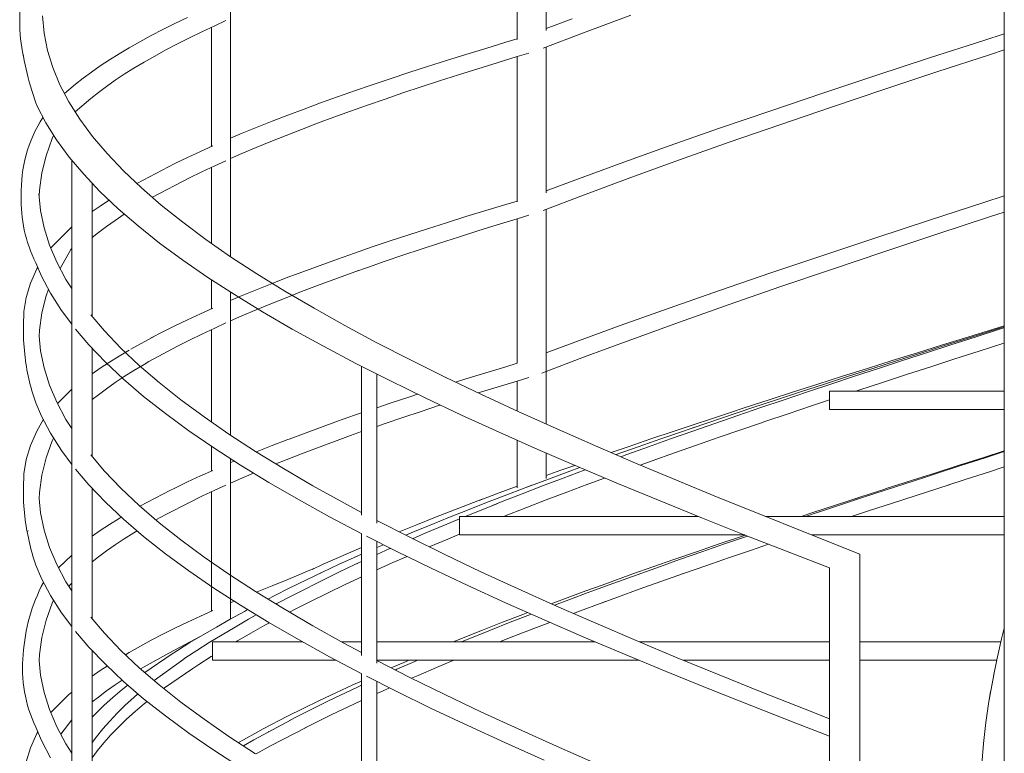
# Model space of a CAD drawing. Header units: millimetres. Extents: x 67877 to 166263, y -957 to 33454.
# Tile 35 of 98: x 80427 to 81763, y 9755 to 10750. Entities that reach past the tile are written whole.
import ezdxf

# ---------------------------------------------------------------- set-up
doc = ezdxf.new("R2010")
doc.units = ezdxf.units.MM
doc.layers.add('0_Nr_pióra__103', color=7, linetype='Continuous', lineweight=5)

msp = doc.modelspace()

# ---------------------------------------------------------------- linework, layer by layer
at = {"layer": '0_Nr_pióra__103', "linetype": 'Continuous'}
for p, q in [((81762.816, 9999.127), (81762.816, 11291.744)), ((80713.557, 10442.985), (80713.557, 10978.921)), ((81141.464, 10734.914), (81141.464, 10902.588)), ((81102.179, 10722.848), (81102.179, 10889.778)), ((80427.434, 10736.314), (80427.513, 10764.982)), ((80460.539, 10731.487), (80458.485, 10754.805)), ((80637.836, 10744.623), (80654.893, 10752.85)), ((81141.464, 10737.652), (81176.778, 10751.023)), ((81192.285, 10731.984), (81256.492, 10755.823)), ((80621.411, 10736.397), (80637.836, 10744.623)), ((80674.472, 10733.436), (80692.012, 10741.662)), ((80687.474, 10577.774), (80687.474, 10739.534)), ((80692.012, 10741.662), (80707.204, 10748.549)), ((80427.946, 10729.753), (80427.434, 10736.314)), ((80465.157, 10708.169), (80460.539, 10731.487)), ((80590.49, 10719.945), (80605.626, 10728.171)), ((80605.626, 10728.171), (80621.411, 10736.397)), ((80641.246, 10716.983), (80657.548, 10725.209)), ((80657.548, 10725.209), (80674.472, 10733.436)), ((81086.656, 10719.146), (81102.179, 10723.774)), ((81137.212, 10710.966), (81192.285, 10731.984)), ((81734.926, 10721.729), (81762.816, 10730.712)), ((80562.189, 10703.493), (80576.008, 10711.719)), ((80576.008, 10711.719), (80590.49, 10719.945)), ((80625.576, 10708.757), (80641.246, 10716.983)), ((81032.664, 10702.694), (81059.444, 10710.92)), ((81059.444, 10710.92), (81086.656, 10719.146)), ((81141.464, 10514.914), (81141.464, 10712.588)), ((81661.462, 10697.891), (81734.926, 10721.729)), ((80433.059, 10697.697), (80432.243, 10701.523)), ((80472.332, 10684.851), (80465.157, 10708.169)), ((80549.038, 10695.266), (80562.189, 10703.493)), ((80596.158, 10692.305), (80610.544, 10700.531)), ((80610.544, 10700.531), (80625.576, 10708.757)), ((81006.328, 10694.468), (81032.664, 10702.694)), ((81075.111, 10691.506), (81102.028, 10699.732)), ((81102.028, 10699.732), (81118.021, 10704.54)), ((81102.179, 10502.848), (81102.179, 10699.778)), ((81588.714, 10674.052), (81661.462, 10697.891)), ((81671.377, 10678.852), (81743.933, 10702.69)), ((81743.933, 10702.69), (81762.816, 10708.85)), ((80482.05, 10661.533), (80472.332, 10684.851)), ((80524.768, 10678.814), (80536.562, 10687.04)), ((80536.562, 10687.04), (80549.038, 10695.266)), ((80569.35, 10675.853), (80582.424, 10684.079)), ((80582.424, 10684.079), (80596.158, 10692.305)), ((80955.037, 10678.016), (80980.448, 10686.242)), ((80980.448, 10686.242), (81006.328, 10694.468)), ((81022.562, 10675.054), (81048.618, 10683.28)), ((81048.618, 10683.28), (81075.111, 10691.506)), ((80503.243, 10662.362), (80513.659, 10670.588)), ((80513.659, 10670.588), (80524.768, 10678.814)), ((80556.94, 10667.626), (80569.35, 10675.853)), ((80905.672, 10661.563), (80930.108, 10669.789)), ((80930.108, 10669.789), (80955.037, 10678.016)), ((80996.954, 10666.828), (81022.562, 10675.054)), ((81516.856, 10650.214), (81588.714, 10674.052)), ((81599.515, 10655.014), (81671.377, 10678.852)), ((80494.297, 10638.215), (80482.05, 10661.533)), ((80488.174, 10649.874), (80503.243, 10662.362)), ((80534.14, 10651.174), (80545.202, 10659.4)), ((80545.202, 10659.4), (80556.94, 10667.626)), ((80881.741, 10653.337), (80905.672, 10661.563)), ((80947.135, 10650.376), (80971.808, 10658.602)), ((80971.808, 10658.602), (80996.954, 10666.828)), ((80523.761, 10642.948), (80534.14, 10651.174)), ((80835.438, 10636.885), (80858.325, 10645.111)), ((80858.325, 10645.111), (80881.741, 10653.337)), ((80922.947, 10642.149), (80947.135, 10650.376)), ((81446.058, 10626.376), (81516.856, 10650.214)), ((81528.517, 10631.176), (81599.515, 10655.014)), ((80450.67, 10633.412), (80449.275, 10636.842)), ((80462.737, 10610.095), (80450.67, 10633.412)), ((80509.05, 10614.898), (80494.297, 10638.215)), ((80502.643, 10625.025), (80523.761, 10642.948)), ((80813.088, 10628.659), (80835.438, 10636.885)), ((80876.071, 10625.697), (80899.255, 10633.923)), ((80899.255, 10633.923), (80922.947, 10642.149)), ((81458.551, 10607.337), (81528.517, 10631.176)), ((80770.046, 10612.206), (80791.287, 10620.433)), ((80791.287, 10620.433), (80813.088, 10628.659)), ((80831.271, 10609.245), (80853.407, 10617.471)), ((80853.407, 10617.471), (80876.071, 10625.697)), ((81376.488, 10602.538), (81446.058, 10626.376)), ((80477.366, 10586.777), (80462.737, 10610.095)), ((80526.285, 10591.58), (80509.05, 10614.898)), ((80729.282, 10595.754), (80749.374, 10603.98)), ((80749.374, 10603.98), (80770.046, 10612.206)), ((80809.677, 10601.019), (80831.271, 10609.245)), ((81389.783, 10583.499), (81458.551, 10607.337)), ((80471.506, 10588.702), (80473.491, 10592.953)), ((80545.972, 10568.262), (80526.285, 10591.58)), ((80713.557, 10589.122), (80729.282, 10595.754)), ((80768.149, 10584.566), (80788.632, 10592.792)), ((80788.632, 10592.792), (80809.677, 10601.019)), ((81308.31, 10578.7), (81376.488, 10602.538)), ((80463.141, 10565.385), (80471.506, 10588.702)), ((80494.529, 10563.459), (80477.366, 10586.777)), ((80672.575, 10571.076), (80689.258, 10578.576)), ((80728.902, 10568.114), (80748.235, 10576.34)), ((80748.235, 10576.34), (80768.149, 10584.566)), ((81241.688, 10554.861), (81308.31, 10578.7)), ((81322.377, 10559.661), (81389.783, 10583.499)), ((80457.336, 10542.067), (80463.141, 10565.385)), ((80514.2, 10540.141), (80494.529, 10563.459)), ((80568.078, 10544.944), (80545.972, 10568.262)), ((80654.893, 10562.85), (80672.575, 10571.076)), ((80713.557, 10561.38), (80728.902, 10568.114)), ((80498.048, 9527.186), (80498.048, 10559.288)), ((80586.414, 10527.483), (80637.836, 10554.623)), ((80637.836, 10554.623), (80654.893, 10562.85)), ((80674.472, 10543.436), (80692.012, 10551.662)), ((80687.474, 10458.782), (80687.474, 10549.534)), ((80692.012, 10551.662), (80707.204, 10558.549)), ((81176.778, 10531.023), (81241.688, 10554.861)), ((81256.492, 10535.823), (81322.377, 10559.661)), ((80454.101, 10518.749), (80457.336, 10542.067)), ((80536.343, 10516.823), (80514.2, 10540.141)), ((80592.564, 10521.626), (80568.078, 10544.944)), ((80657.548, 10535.209), (80674.472, 10543.436)), ((80525.865, 10347.062), (80525.865, 10527.857)), ((80607.681, 10508.893), (80657.548, 10535.209)), ((81141.464, 10517.652), (81176.778, 10531.023)), ((81192.285, 10511.984), (81256.492, 10535.823)), ((80455.732, 10490.86), (80453.527, 10514.178)), ((80453.869, 10510.563), (80454.101, 10518.749)), ((80560.92, 10493.505), (80536.343, 10516.823)), ((80619.389, 10498.308), (80592.564, 10521.626)), ((81137.212, 10490.966), (81192.285, 10511.984)), ((81734.926, 10501.729), (81762.816, 10510.712)), ((80525.865, 10489.58), (80536.562, 10497.04)), ((80536.562, 10497.04), (80549.038, 10505.266)), ((80607.398, 10508.732), (80607.681, 10508.893)), ((80648.507, 10474.991), (80619.389, 10498.308)), ((81059.444, 10490.92), (81086.656, 10499.146)), ((81086.656, 10499.146), (81102.179, 10503.774)), ((81661.462, 10477.891), (81734.926, 10501.729)), ((80460.509, 10467.543), (80455.732, 10490.86)), ((80556.94, 10477.626), (80569.35, 10485.853)), ((80587.891, 10470.188), (80560.92, 10493.505)), ((80569.35, 10485.853), (80569.594, 10486.006)), ((81032.664, 10482.694), (81059.444, 10490.92)), ((81102.028, 10479.732), (81118.021, 10484.54)), ((81141.464, 10251.017), (81141.464, 10492.588)), ((81743.933, 10482.69), (81762.816, 10488.85)), ((80534.14, 10461.174), (80545.202, 10469.4)), ((80545.202, 10469.4), (80556.94, 10477.626)), ((80617.209, 10446.87), (80587.891, 10470.188)), ((80679.868, 10451.673), (80648.507, 10474.991)), ((80980.448, 10466.242), (81006.328, 10474.468)), ((81006.328, 10474.468), (81032.664, 10482.694)), ((81048.618, 10463.28), (81075.111, 10471.506)), ((81075.111, 10471.506), (81102.028, 10479.732)), ((81102.179, 10283.774), (81102.179, 10479.778)), ((81588.714, 10454.052), (81661.462, 10477.891)), ((81671.377, 10458.852), (81743.933, 10482.69)), ((80467.851, 10444.225), (80460.509, 10467.543)), ((80469.567, 10440.18), (80493.523, 10464.136)), ((80493.523, 10464.136), (80498.048, 10468.66)), ((80525.865, 10454.616), (80534.14, 10461.174)), ((80687.474, 10446.386), (80687.474, 10461.543)), ((80930.108, 10449.789), (80955.037, 10458.016)), ((80955.037, 10458.016), (80980.448, 10466.242)), ((81022.562, 10455.054), (81048.618, 10463.28)), ((81599.515, 10435.014), (81671.377, 10458.852)), ((80477.744, 10420.907), (80467.851, 10444.225)), ((80648.823, 10423.552), (80617.209, 10446.87)), ((80713.419, 10428.355), (80679.868, 10451.673)), ((80713.557, 10428.265), (80713.557, 10447.492)), ((80905.672, 10441.563), (80930.108, 10449.789)), ((80971.808, 10438.602), (80996.954, 10446.828)), ((80996.954, 10446.828), (81022.562, 10455.054)), ((81516.856, 10430.214), (81588.714, 10454.052)), ((80482.21, 10412.529), (80496.716, 10438.151)), ((80496.716, 10438.151), (80498.048, 10439.47)), ((80858.325, 10425.111), (80881.741, 10433.337)), ((80881.741, 10433.337), (80905.672, 10441.563)), ((80922.947, 10422.149), (80947.135, 10430.376)), ((80947.135, 10430.376), (80971.808, 10438.602)), ((81446.058, 10406.376), (81516.856, 10430.214)), ((81528.517, 10411.176), (81599.515, 10435.014)), ((80456.824, 10402.16), (80449.275, 10420.235)), ((80490.173, 10397.589), (80477.744, 10420.907)), ((80682.68, 10400.234), (80648.823, 10423.552)), ((80749.103, 10405.037), (80713.419, 10428.355)), ((80801.373, 10404.238), (80858.325, 10425.111)), ((80899.255, 10413.923), (80922.947, 10422.149)), ((80442.2, 10392.463), (80450.609, 10411.772)), ((80450.609, 10411.772), (80451.879, 10414.001)), ((80786.858, 10381.719), (80749.103, 10405.037)), ((80791.287, 10400.433), (80801.373, 10404.238)), ((80886.815, 10409.509), (80831.271, 10389.245)), ((80883.443, 10408.313), (80899.255, 10413.923)), ((81376.488, 10382.538), (81446.058, 10406.376)), ((81458.551, 10387.337), (81528.517, 10411.176)), ((80436.379, 10373.155), (80442.2, 10392.463)), ((80469.133, 10378.842), (80456.824, 10402.16)), ((80498.048, 10385.3), (80490.173, 10397.589)), ((80718.722, 10376.916), (80682.68, 10400.234)), ((80687.474, 10357.774), (80687.474, 10397.133)), ((80749.374, 10383.98), (80770.046, 10392.206)), ((80770.046, 10392.206), (80791.287, 10400.433)), ((80463.141, 10375.385), (80466.304, 10384.201)), ((80483.992, 10355.524), (80469.133, 10378.842)), ((80713.506, 10378.998), (80714.715, 10379.509)), ((80713.557, 10250.427), (80713.557, 10380.258)), ((80756.888, 10353.598), (80718.722, 10376.916)), ((80729.282, 10375.754), (80749.374, 10383.98)), ((80826.62, 10358.401), (80786.858, 10381.719)), ((80788.632, 10372.792), (80809.677, 10381.019)), ((80809.677, 10381.019), (80831.271, 10389.245)), ((81308.31, 10358.7), (81376.488, 10382.538)), ((81389.783, 10363.499), (81458.551, 10387.337)), ((80433.158, 10353.846), (80436.379, 10373.155)), ((80457.336, 10352.067), (80463.141, 10375.385)), ((80713.557, 10369.122), (80729.282, 10375.754)), ((80748.235, 10356.34), (80768.149, 10364.566)), ((80768.149, 10364.566), (80788.632, 10372.792)), ((81322.377, 10339.661), (81389.783, 10363.499)), ((80432.54, 10334.537), (80433.158, 10353.846)), ((80454.101, 10328.749), (80457.336, 10352.067)), ((80498.048, 10336.669), (80483.992, 10355.524)), ((80542.434, 10327.636), (80523.77, 10349.518)), ((80654.893, 10342.85), (80672.575, 10351.076)), ((80672.575, 10351.076), (80689.258, 10358.576)), ((80728.902, 10348.114), (80748.235, 10356.34)), ((80797.112, 10330.281), (80756.888, 10353.598)), ((80868.321, 10335.084), (80826.62, 10358.401)), ((81241.688, 10334.861), (81308.31, 10358.7)), ((80637.836, 10334.623), (80654.893, 10342.85)), ((80692.012, 10331.662), (80707.204, 10338.549)), ((80713.557, 10341.38), (80728.902, 10348.114)), ((81256.492, 10315.823), (81322.377, 10339.661)), ((80432.487, 10315.426), (80432.54, 10334.537)), ((80453.869, 10320.563), (80454.101, 10328.749)), ((80521.253, 10308.888), (80503.042, 10330.25)), ((80564.748, 10304.318), (80542.434, 10327.636)), ((80605.626, 10318.171), (80621.411, 10326.397)), ((80621.411, 10326.397), (80637.836, 10334.623)), ((80657.548, 10315.209), (80674.472, 10323.436)), ((80674.472, 10323.436), (80692.012, 10331.662)), ((80687.474, 10265.213), (80687.474, 10329.534)), ((80839.325, 10306.963), (80797.112, 10330.281)), ((80911.89, 10311.766), (80868.321, 10335.084)), ((81176.778, 10311.023), (81241.688, 10334.861)), ((81713.48, 10319.31), (81747.941, 10329.935)), ((81718.281, 10319.31), (81752.066, 10329.935)), ((81723.082, 10319.31), (81756.192, 10329.935)), ((81747.941, 10329.935), (81762.816, 10334.507)), ((81752.066, 10329.935), (81762.816, 10333.305)), ((81756.192, 10329.935), (81762.816, 10332.054)), ((80434.231, 10296.117), (80432.487, 10315.426)), ((80455.732, 10300.86), (80453.869, 10320.563)), ((80611.167, 10321.059), (80578.248, 10302.991)), ((80604.868, 10317.759), (80605.626, 10318.171)), ((80641.246, 10306.983), (80657.548, 10315.209)), ((80957.252, 10288.448), (80911.89, 10311.766)), ((81141.464, 10298.054), (81176.778, 10311.023)), ((81192.285, 10291.984), (81256.492, 10315.823)), ((81679.148, 10308.685), (81713.48, 10319.31)), ((81684.622, 10308.685), (81718.281, 10319.31)), ((81690.096, 10308.685), (81723.082, 10319.31)), ((81728.885, 10300.403), (81762.014, 10311.028)), ((81762.014, 10311.028), (81762.816, 10311.284)), ((80460.509, 10277.543), (80455.732, 10300.86)), ((80543.591, 10285.57), (80521.253, 10308.888)), ((80525.865, 10157.062), (80525.865, 10304.074)), ((80562.189, 10293.493), (80576.008, 10301.719)), ((80589.448, 10281), (80564.748, 10304.318)), ((80602.703, 10286.047), (80641.246, 10306.983)), ((80883.455, 10283.645), (80839.325, 10306.963)), ((81610.94, 10287.435), (81644.962, 10298.06)), ((81617.752, 10287.435), (81651.106, 10298.06)), ((81624.563, 10287.435), (81657.25, 10298.06)), ((81644.962, 10298.06), (81679.148, 10308.685)), ((81651.106, 10298.06), (81684.622, 10308.685)), ((81657.25, 10298.06), (81690.096, 10308.685)), ((81695.876, 10289.778), (81728.885, 10300.403)), ((80536.562, 10277.04), (80549.038, 10285.266)), ((80568.352, 10262.253), (80543.591, 10285.57)), ((80549.038, 10285.266), (80562.189, 10293.493)), ((80596.158, 10282.305), (80602.703, 10286.047)), ((80713.557, 10186.204), (80713.557, 10282.879)), ((80929.428, 10260.327), (80883.455, 10283.645)), ((81004.331, 10265.13), (80957.252, 10288.448)), ((81086.656, 10279.146), (81102.179, 10283.774)), ((81135.547, 10270.33), (81192.285, 10291.984)), ((81577.1, 10276.81), (81610.94, 10287.435)), ((81584.575, 10276.81), (81617.752, 10287.435)), ((81592.05, 10276.81), (81624.563, 10287.435)), ((81663.004, 10279.153), (81695.876, 10289.778)), ((80467.851, 10254.225), (80460.509, 10277.543)), ((80525.865, 10269.58), (80536.562, 10277.04)), ((80569.35, 10265.853), (80582.424, 10274.079)), ((80582.424, 10274.079), (80596.158, 10282.305)), ((80616.492, 10257.682), (80589.448, 10281)), ((80687.474, 10204.11), (80687.474, 10281.693)), ((80891.165, 10077.735), (80891.165, 10279.734)), ((80911.651, 10067.207), (80911.651, 10269.344)), ((81032.664, 10262.694), (81059.444, 10270.92)), ((81059.444, 10270.92), (81086.656, 10279.146)), ((81543.459, 10266.185), (81577.1, 10276.81)), ((81551.594, 10266.185), (81584.575, 10276.81)), ((81559.728, 10266.185), (81592.05, 10276.81)), ((81630.288, 10268.528), (81663.004, 10279.153)), ((80545.202, 10249.4), (80556.94, 10257.626)), ((80556.94, 10257.626), (80569.35, 10265.853)), ((80595.493, 10238.935), (80568.352, 10262.253)), ((80645.834, 10234.364), (80616.492, 10257.682)), ((80977.164, 10237.009), (80929.428, 10260.327)), ((81053.045, 10241.812), (81004.331, 10265.13)), ((81006.093, 10264.286), (81006.278, 10264.345)), ((81018.598, 10258.301), (81032.664, 10262.694)), ((81075.111, 10251.506), (81102.028, 10259.732)), ((81102.028, 10259.732), (81118.021, 10264.54)), ((81102.179, 10219.019), (81102.179, 10259.778)), ((81141.464, 10201.297), (81141.464, 10266.871)), ((81510.035, 10255.56), (81543.459, 10266.185)), ((81518.825, 10255.56), (81551.594, 10266.185)), ((81527.615, 10255.56), (81559.728, 10266.185)), ((81565.386, 10247.278), (81597.743, 10257.903)), ((81597.743, 10257.903), (81630.288, 10268.528)), ((80477.744, 10230.907), (80467.851, 10254.225)), ((80478.631, 10229.244), (80498.048, 10248.66)), ((80491.6, 10242.382), (80493.523, 10244.136)), ((80534.14, 10241.174), (80545.202, 10249.4)), ((81049.443, 10243.536), (81075.111, 10251.506)), ((81443.906, 10234.31), (81476.845, 10244.935)), ((81453.993, 10234.31), (81486.286, 10244.935)), ((81464.079, 10234.31), (81495.726, 10244.935)), ((81476.845, 10244.935), (81510.035, 10255.56)), ((81486.286, 10244.935), (81518.825, 10255.56)), ((81495.726, 10244.935), (81527.615, 10255.56)), ((81525.521, 10221.011), (81525.521, 10246.011)), ((81530.453, 10246.011), (81525.521, 10246.011)), ((81530.453, 10246.011), (81762.816, 10246.011)), ((81530.453, 10246.011), (81762.816, 10246.011)), ((81561.553, 10246.011), (81565.386, 10247.278)), ((80456.824, 10212.16), (80449.275, 10230.235)), ((80490.173, 10207.589), (80477.744, 10230.907)), ((80525.865, 10234.616), (80534.14, 10241.174)), ((80624.969, 10215.617), (80595.493, 10238.935)), ((80677.424, 10211.046), (80645.834, 10234.364)), ((80911.651, 10223.576), (80930.108, 10229.789)), ((80911.651, 10223.511), (80930.108, 10229.789)), ((80930.108, 10229.789), (80955.037, 10238.016)), ((80955.037, 10238.016), (80967.106, 10241.922)), ((81026.582, 10213.691), (80977.164, 10237.009)), ((81103.311, 10218.494), (81053.045, 10241.812)), ((81411.235, 10223.685), (81443.906, 10234.31)), ((81421.963, 10223.685), (81453.993, 10234.31)), ((81432.69, 10223.685), (81464.079, 10234.31)), ((81501.306, 10226.028), (81525.521, 10234.086)), ((80881.741, 10213.337), (80891.165, 10216.543)), ((80947.135, 10210.376), (80971.808, 10218.602)), ((80971.808, 10218.602), (80996.954, 10226.828)), ((80996.954, 10226.828), (80998.018, 10227.169)), ((81155.044, 10195.176), (81103.311, 10218.494)), ((81315.002, 10191.81), (81391.521, 10217.217)), ((81339.428, 10195.84), (81421.963, 10223.685)), ((81389.958, 10216.705), (81411.235, 10223.685)), ((81401.575, 10213.06), (81432.69, 10223.685)), ((81469.615, 10215.403), (81501.306, 10226.028)), ((81525.521, 10221.011), (81762.816, 10221.011)), ((81525.521, 10221.011), (81762.816, 10221.011)), ((80450.609, 10191.772), (80459.807, 10207.92)), ((80469.133, 10188.842), (80456.824, 10212.16)), ((80498.048, 10195.3), (80490.173, 10207.589)), ((80656.727, 10192.299), (80624.969, 10215.617)), ((80711.208, 10187.729), (80677.424, 10211.046)), ((80835.438, 10196.885), (80858.325, 10205.111)), ((80858.325, 10205.111), (80881.741, 10213.337)), ((80922.947, 10202.149), (80947.135, 10210.376)), ((81077.598, 10190.373), (81026.582, 10213.691)), ((81340.232, 10191.81), (81401.197, 10212.93)), ((81376.139, 10183.528), (81431.929, 10202.647)), ((81401.197, 10212.93), (81401.575, 10213.06)), ((81431.929, 10202.647), (81438.18, 10204.778)), ((81438.18, 10204.778), (81469.615, 10215.403)), ((80442.2, 10172.463), (80450.609, 10191.772)), ((80690.715, 10168.981), (80656.727, 10192.299)), ((80792.767, 10180.991), (80835.438, 10196.885)), ((80876.017, 10185.854), (80891.165, 10191.114)), ((80911.651, 10198.227), (80922.947, 10202.149)), ((81130.124, 10167.056), (81077.598, 10190.373)), ((81208.155, 10171.859), (81155.044, 10195.176)), ((81283.572, 10181.185), (81315.002, 10191.81)), ((81296.804, 10181.185), (81327.617, 10191.81)), ((81310.035, 10181.185), (81340.232, 10191.81)), ((81327.617, 10191.81), (81343.079, 10197.086)), ((80463.141, 10155.385), (80471.506, 10178.702)), ((80483.992, 10165.524), (80469.133, 10188.842)), ((80471.506, 10178.702), (80473.235, 10182.404)), ((80747.128, 10164.411), (80711.208, 10187.729)), ((80770.046, 10172.206), (80791.287, 10180.433)), ((80791.287, 10180.433), (80792.767, 10180.991)), ((80823.996, 10166.473), (80876.017, 10185.854)), ((81102.179, 10114.728), (81102.179, 10179.461)), ((81252.494, 10170.56), (81283.572, 10181.185)), ((81266.335, 10170.56), (81296.804, 10181.185)), ((81280.176, 10170.56), (81310.035, 10181.185)), ((81345.565, 10172.903), (81376.139, 10183.528)), ((80436.379, 10153.155), (80442.2, 10172.463)), ((80498.048, 10146.669), (80483.992, 10165.524)), ((80687.474, 10137.774), (80687.474, 10171.205)), ((80726.874, 10145.663), (80690.715, 10168.981)), ((80785.123, 10141.093), (80747.128, 10164.411)), ((80748.448, 10163.601), (80749.374, 10163.98)), ((80749.374, 10163.98), (80770.046, 10172.206)), ((80809.677, 10161.019), (80823.996, 10166.473)), ((81184.07, 10143.738), (81130.124, 10167.056)), ((81262.553, 10148.541), (81208.155, 10171.859)), ((81229.634, 10162.651), (81252.494, 10170.56)), ((81236.227, 10159.935), (81266.335, 10170.56)), ((81250.671, 10159.935), (81280.176, 10170.56)), ((81285.392, 10151.653), (81315.311, 10162.278)), ((81315.311, 10162.278), (81345.565, 10172.903)), ((81733.777, 10155.709), (81762.816, 10164.905)), ((81736.86, 10155.709), (81762.816, 10164.022)), ((80433.158, 10133.846), (80436.379, 10153.155)), ((80457.336, 10132.067), (80463.141, 10155.385)), ((80462.173, 10151.497), (80462.748, 10153.351)), ((80542.434, 10137.636), (80523.77, 10159.518)), ((80713.557, 10015.32), (80713.557, 10154.252)), ((80713.557, 10149.122), (80718.366, 10151.15)), ((80774.988, 10147.313), (80788.632, 10152.792)), ((80788.632, 10152.792), (80809.677, 10161.019)), ((81141.464, 10127.526), (81141.464, 10162.154)), ((81236.087, 10159.885), (81236.227, 10159.935)), ((81242.728, 10157.039), (81250.671, 10159.935)), ((81269.094, 10145.797), (81285.392, 10151.653)), ((81700.344, 10145.084), (81733.777, 10155.709)), ((81703.805, 10145.084), (81736.86, 10155.709)), ((80521.253, 10118.888), (80503.042, 10140.25)), ((80564.748, 10114.318), (80542.434, 10137.636)), ((80672.575, 10131.076), (80689.258, 10138.576)), ((80765.143, 10122.346), (80726.874, 10145.663)), ((80825.128, 10117.775), (80785.123, 10141.093)), ((81141.464, 10131.462), (81161.529, 10138.685)), ((81148.221, 10128.06), (81177.155, 10138.685)), ((81161.529, 10138.685), (81180.323, 10145.358)), ((81164.425, 10128.06), (81192.78, 10138.685)), ((81177.155, 10138.685), (81187.32, 10142.367)), ((81239.345, 10120.42), (81184.07, 10143.738)), ((81192.78, 10138.685), (81194.522, 10139.329)), ((81318.145, 10125.223), (81262.553, 10148.541)), ((81667.047, 10134.459), (81700.344, 10145.084)), ((81670.883, 10134.459), (81703.805, 10145.084)), ((81709.559, 10126.177), (81742.64, 10136.802)), ((81742.64, 10136.802), (81762.816, 10143.259)), ((80432.54, 10114.537), (80433.158, 10133.846)), ((80454.101, 10108.749), (80457.336, 10132.067)), ((80637.836, 10114.623), (80654.893, 10122.85)), ((80654.893, 10122.85), (80672.575, 10131.076)), ((80713.557, 10121.38), (80728.902, 10128.114)), ((80728.902, 10128.114), (80744.667, 10134.822)), ((80805.456, 10099.028), (80765.143, 10122.346)), ((81116.753, 10116.317), (81148.221, 10128.06)), ((81136.484, 10117.435), (81164.425, 10128.06)), ((81194.327, 10118.481), (81220.782, 10128.251)), ((81374.838, 10101.905), (81318.145, 10125.223)), ((81573.09, 10102.584), (81654.371, 10129.105)), ((81654.13, 10130.318), (81601.397, 10113.36)), ((81652.39, 10129.76), (81667.047, 10134.459)), ((81654.371, 10129.105), (81670.883, 10134.459)), ((81686.105, 10118.614), (81709.559, 10126.177)), ((80432.487, 10095.426), (80432.54, 10114.537)), ((80543.591, 10095.57), (80521.253, 10118.888)), ((80525.865, 9937.062), (80525.865, 10114.074)), ((80589.448, 10091), (80564.748, 10114.318)), ((80590.49, 10089.945), (80632.067, 10111.734)), ((80629.935, 10110.666), (80637.836, 10114.623)), ((80674.472, 10103.436), (80692.012, 10111.662)), ((80687.474, 10075.213), (80687.474, 10109.534)), ((80692.012, 10111.662), (80707.204, 10118.549)), ((80867.074, 10094.457), (80825.128, 10117.775)), ((81074.295, 10106.81), (81102.179, 10117.156)), ((81091.632, 10106.81), (81119.708, 10117.435)), ((81108.97, 10106.81), (81136.484, 10117.435)), ((81119.708, 10117.435), (81122.234, 10118.377)), ((81141.357, 10098.528), (81169.373, 10109.153)), ((81169.373, 10109.153), (81197.799, 10119.778)), ((81295.854, 10097.102), (81239.345, 10120.42)), ((81568.139, 10102.584), (81600.927, 10113.209)), ((81611.167, 10094.302), (81687.968, 10119.215)), ((80453.869, 10100.563), (80454.101, 10108.749)), ((80455.732, 10080.86), (80453.869, 10100.563)), ((80568.352, 10072.253), (80543.591, 10095.57)), ((80657.548, 10095.209), (80674.472, 10103.436)), ((80847.744, 10075.71), (80805.456, 10099.028)), ((80991.199, 10074.935), (81054.63, 10099.395)), ((81026.838, 10081.574), (81064.007, 10096.185)), ((81050.768, 10097.939), (81074.295, 10106.81)), ((81064.007, 10096.185), (81091.632, 10106.81)), ((81068.873, 10090.986), (81081.898, 10096.185)), ((81081.898, 10096.185), (81108.97, 10106.81)), ((81113.767, 10087.903), (81141.357, 10098.528)), ((81353.501, 10073.784), (81295.854, 10097.102)), ((81432.532, 10078.587), (81374.838, 10101.905)), ((81503.191, 10081.334), (81566.18, 10102.013)), ((81510.968, 10082.096), (81573.09, 10102.584)), ((81558.851, 10099.555), (81568.139, 10102.584)), ((80434.231, 10076.117), (80432.487, 10095.426)), ((80616.492, 10067.682), (80589.448, 10091)), ((80625.576, 10078.757), (80657.548, 10095.209)), ((80655.649, 10094.251), (80657.548, 10095.209)), ((80891.165, 10081.637), (80867.074, 10094.457)), ((81031.804, 10076.011), (81075.853, 10093.772)), ((81083.587, 10076.011), (81113.767, 10087.903)), ((81508.873, 10081.334), (81517.487, 10084.194)), ((81555.438, 10076.011), (81578.711, 10083.677)), ((81578.711, 10083.677), (81611.167, 10094.302)), ((80460.509, 10057.543), (80455.732, 10080.86)), ((80549.038, 10065.266), (80562.189, 10073.493)), ((80562.189, 10073.493), (80565.158, 10075.26)), ((80595.493, 10048.935), (80568.352, 10072.253)), ((80612.161, 10071.416), (80625.576, 10078.757)), ((80687.474, 9947.774), (80687.474, 10078.848)), ((80891.511, 10052.616), (80847.744, 10075.71)), ((80956.503, 10047.821), (80911.651, 10070.751)), ((80964.487, 10064.31), (80991.199, 10074.935)), ((80983.98, 10064.31), (81010.167, 10074.935)), ((81003.473, 10064.31), (81023.971, 10072.797)), ((81010.167, 10074.935), (81026.838, 10081.574)), ((81023.971, 10051.011), (81023.971, 10076.011)), ((81108.198, 10076.011), (81023.971, 10076.011)), ((81108.198, 10076.011), (81197.01, 10076.011)), ((81108.198, 10076.011), (81197.01, 10076.011)), ((81187.921, 10076.011), (81347.995, 10076.011)), ((81217.361, 10076.011), (81347.995, 10076.011)), ((81412.187, 10050.466), (81353.501, 10073.784)), ((81491.131, 10055.269), (81432.532, 10078.587)), ((81439.006, 10076.011), (81517.487, 10076.011)), ((81439.006, 10076.011), (81572.432, 10076.011)), ((81487.098, 10076.011), (81503.191, 10081.334)), ((81492.961, 10076.011), (81508.873, 10081.334)), ((81555.438, 10076.011), (81762.816, 10076.011)), ((81558.851, 10076.011), (81717.779, 10076.011)), ((80438.749, 10056.333), (80438.578, 10056.809)), ((80467.851, 10034.225), (80460.509, 10057.543)), ((80525.865, 10049.58), (80536.562, 10057.04)), ((80536.562, 10057.04), (80549.038, 10065.266)), ((80582.424, 10054.079), (80586.597, 10056.578)), ((80645.834, 10044.364), (80616.492, 10067.682)), ((80942.051, 10055.21), (80964.487, 10064.31)), ((80958.3, 10053.685), (80983.98, 10064.31)), ((80978.307, 10053.685), (81003.473, 10064.31)), ((81762.816, 9854.964), (81762.816, 10061.558)), ((80556.94, 10037.626), (80569.35, 10045.853)), ((80569.35, 10045.853), (80582.424, 10054.079)), ((80624.969, 10025.617), (80595.493, 10048.935)), ((80677.424, 10021.046), (80645.834, 10044.364)), ((80891.165, 9887.735), (80891.165, 10052.798)), ((80937.953, 10029.074), (80897.64, 10049.501)), ((80911.651, 9877.207), (80911.651, 10042.402)), ((80951.034, 10050.617), (80958.3, 10053.685)), ((81003.832, 10024.504), (80956.503, 10047.821)), ((80960.327, 10045.937), (80978.307, 10053.685)), ((80982.687, 10034.778), (81007.942, 10045.403)), ((81007.942, 10045.403), (81023.971, 10052.017)), ((81023.971, 10051.011), (81107.966, 10051.011)), ((81047.281, 10051.011), (81107.966, 10051.011)), ((81094.926, 10051.011), (81226.701, 10051.011)), ((81175.919, 10051.011), (81197.01, 10051.011)), ((81217.361, 10051.011), (81410.816, 10051.011)), ((81217.361, 10051.011), (81410.816, 10051.011)), ((81376.279, 10038.834), (81407.593, 10049.459)), ((81383.386, 10038.834), (81414.348, 10049.459)), ((81407.593, 10049.459), (81411.455, 10050.757)), ((81471.812, 10027.149), (81412.187, 10050.466)), ((81414.348, 10049.459), (81414.57, 10049.534)), ((81567.079, 10025.067), (81491.131, 10055.269)), ((81501.839, 10051.011), (81517.487, 10051.011)), ((81501.839, 10051.011), (81517.487, 10051.011)), ((81508.738, 10051.011), (81762.816, 10051.011)), ((81558.851, 10051.011), (81762.816, 10051.011)), ((80477.744, 10010.907), (80467.851, 10034.225)), ((80534.14, 10021.174), (80545.202, 10029.4)), ((80545.202, 10029.4), (80556.94, 10037.626)), ((80713.557, 9937.736), (80713.557, 10030.639)), ((80862.945, 10021.81), (80891.165, 10033.88)), ((80911.651, 10033.79), (80920.831, 10037.75)), ((80911.651, 10024.297), (80929.516, 10032.435)), ((80929.516, 10032.435), (80930.481, 10032.86)), ((80985.72, 10005.756), (80937.953, 10029.074)), ((81345.269, 10028.209), (81376.279, 10038.834)), ((81352.723, 10028.209), (81383.386, 10038.834)), ((81388.719, 10019.927), (81419.737, 10030.552)), ((81419.737, 10030.552), (81442.955, 10038.434)), ((80498.048, 10023.43), (80480.075, 10006.534)), ((80525.865, 10014.616), (80534.14, 10021.174)), ((80656.727, 10002.299), (80624.969, 10025.617)), ((80711.208, 9997.729), (80677.424, 10021.046)), ((80838.951, 10011.185), (80862.945, 10021.81)), ((80860.908, 10011.185), (80884.431, 10021.81)), ((80881.054, 10020.32), (80891.165, 10024.782)), ((80884.431, 10021.81), (80885.623, 10022.336)), ((80933.714, 10013.528), (80952.722, 10021.865)), ((81052.797, 10001.186), (81003.832, 10024.504)), ((81257.87, 9997.627), (81314.578, 10017.584)), ((81296.354, 10008.373), (81322.375, 10017.584)), ((81314.578, 10017.584), (81345.269, 10028.209)), ((81322.375, 10017.584), (81352.723, 10028.209)), ((81357.998, 10009.302), (81388.719, 10019.927)), ((81525.781, 10006.294), (81471.812, 10027.149)), ((81567.079, 8786.011), (81567.079, 10025.067)), ((80456.824, 9992.16), (80449.275, 10010.235)), ((80490.173, 9987.589), (80477.744, 10010.907)), ((80690.715, 9978.981), (80656.727, 10002.299)), ((80791.287, 9990.433), (80826.225, 10005.41)), ((80823.878, 10004.345), (80838.951, 10011.185)), ((80837.956, 10000.56), (80860.908, 10011.185)), ((80860.374, 10000.56), (80882.866, 10011.185)), ((80882.866, 10011.185), (80891.165, 10014.966)), ((80882.866, 10011.185), (80885.623, 10012.456)), ((80911.651, 10003.634), (80933.714, 10013.528)), ((81035.155, 9982.439), (80985.72, 10005.756)), ((81233.383, 9985.709), (81296.354, 10008.373)), ((81327.591, 9998.677), (81357.998, 10009.302)), ((81525.781, 8789.137), (81525.781, 10006.294)), ((80469.133, 9968.842), (80456.824, 9992.16)), ((80747.128, 9974.411), (80711.208, 9997.729)), ((80770.046, 9982.206), (80791.287, 9990.433)), ((80793.811, 9979.31), (80837.956, 10000.56)), ((80796.367, 9968.685), (80846.531, 9993.851)), ((80835.039, 9999.175), (80837.956, 10000.56)), ((80846.531, 9993.851), (80860.374, 10000.56)), ((80868.696, 9983.73), (80885.623, 9991.691)), ((80885.623, 9991.691), (80891.165, 9994.238)), ((81103.315, 9977.868), (81052.797, 10001.186)), ((81224.58, 9985.709), (81254.218, 9996.334)), ((81254.218, 9996.334), (81257.87, 9997.627)), ((81267.776, 9977.427), (81327.591, 9998.677)), ((81326.095, 9998.148), (81327.591, 9998.677)), ((80498.048, 9975.3), (80490.173, 9987.589)), ((80498.048, 9985.558), (80494.11, 9981.444)), ((80726.874, 9955.663), (80690.715, 9978.981)), ((80749.374, 9973.98), (80770.046, 9982.206)), ((80772.641, 9968.685), (80793.811, 9979.31)), ((80817.113, 9979.31), (80817.45, 9979.478)), ((80820.816, 9960.403), (80869.89, 9984.291)), ((81086.173, 9959.121), (81035.155, 9982.439)), ((81155.3, 9954.55), (81103.315, 9977.868)), ((81195.325, 9975.084), (81217.361, 9983.087)), ((81197.01, 9972.312), (81233.383, 9985.709)), ((81217.361, 9983.087), (81224.58, 9985.709)), ((81238.401, 9966.802), (81267.776, 9977.427)), ((80483.992, 9945.524), (80469.133, 9968.842)), ((80471.506, 9958.702), (80473.235, 9962.404)), ((80785.123, 9951.093), (80747.128, 9974.411)), ((80748.448, 9973.601), (80749.374, 9973.98)), ((80763.856, 9964.144), (80772.641, 9968.685)), ((80776.225, 9958.06), (80796.367, 9968.685)), ((81148.32, 9957.681), (81166.466, 9964.459)), ((81152.732, 9955.702), (81175.916, 9964.459)), ((81166.466, 9964.459), (81195.325, 9975.084)), ((81175.916, 9964.459), (81197.01, 9972.312)), ((81217.361, 9959.093), (81238.401, 9966.802)), ((80463.141, 9935.385), (80471.506, 9958.702)), ((80713.557, 9959.122), (80718.366, 9961.15)), ((80765.143, 9932.346), (80726.874, 9955.663)), ((80732.16, 9947.435), (80736.543, 9949.772)), ((80774.924, 9957.352), (80776.225, 9958.06)), ((80825.128, 9927.775), (80785.123, 9951.093)), ((80793.341, 9946.303), (80799.965, 9949.778)), ((80799.965, 9949.778), (80820.816, 9960.403)), ((81138.686, 9935.803), (81086.173, 9959.121)), ((81208.662, 9931.232), (81155.3, 9954.55)), ((81180.79, 9945.552), (81221.804, 9960.721)), ((80457.336, 9912.067), (80463.141, 9935.385)), ((80498.048, 9926.669), (80483.992, 9945.524)), ((80542.434, 9917.636), (80523.77, 9939.518)), ((80654.893, 9932.85), (80672.575, 9941.076)), ((80672.575, 9941.076), (80689.258, 9948.576)), ((80694.228, 9926.185), (80712.871, 9936.81)), ((80712.871, 9936.81), (80732.16, 9947.435)), ((80719.527, 9926.185), (80737.795, 9936.81)), ((80737.795, 9936.81), (80748.209, 9942.664)), ((81082.422, 9932.584), (81110, 9943.209)), ((81092.807, 9932.584), (81120.079, 9943.209)), ((81110, 9943.209), (81116.477, 9945.665)), ((81120.079, 9943.209), (81121.114, 9943.606)), ((81192.606, 9912.485), (81138.686, 9935.803)), ((81178.16, 9944.561), (81180.79, 9945.552)), ((80621.411, 9916.397), (80637.836, 9924.623)), ((80637.836, 9924.623), (80654.893, 9932.85)), ((80676.266, 9915.574), (80694.228, 9926.185)), ((80701.928, 9915.574), (80719.527, 9926.185)), ((80741.067, 9917.903), (80760.08, 9928.528)), ((80760.08, 9928.528), (80766.106, 9931.789)), ((80805.456, 9909.028), (80765.143, 9932.346)), ((80867.074, 9904.457), (80825.128, 9927.775)), ((81015.296, 9906.011), (81055.3, 9921.959)), ((81026.425, 9906.011), (81065.986, 9921.959)), ((81055.3, 9921.959), (81082.422, 9932.584)), ((81065.986, 9921.959), (81092.807, 9932.584)), ((81097.445, 9913.677), (81124.798, 9924.302)), ((81124.798, 9924.302), (81146.284, 9932.517)), ((81263.311, 9907.914), (81208.662, 9931.232)), ((81759.18, 9910.017), (81762.816, 9924.395)), ((81759.18, 9910.017), (81762.816, 9924.395)), ((80454.101, 9888.749), (80457.336, 9912.067)), ((80521.253, 9898.888), (80503.042, 9920.25)), ((80564.748, 9894.318), (80542.434, 9917.636)), ((80605.626, 9908.171), (80621.411, 9916.397)), ((80629.616, 9890.878), (80673.29, 9913.804)), ((80658.413, 9904.962), (80676.266, 9915.574)), ((80684.431, 9904.962), (80701.928, 9915.574)), ((80722.687, 9907.278), (80741.067, 9917.903)), ((80847.744, 9885.71), (80805.456, 9909.028)), ((81078.035, 9906.011), (81097.445, 9913.677)), ((81247.839, 9889.167), (81192.606, 9912.485)), ((81752.589, 9881.738), (81759.18, 9910.017)), ((81752.589, 9881.738), (81759.18, 9910.017)), ((80543.591, 9875.57), (80521.253, 9898.888)), ((80576.008, 9891.719), (80605.626, 9908.171)), ((80604.868, 9907.759), (80605.626, 9908.171)), ((80641.259, 9894.337), (80658.413, 9904.962)), ((80667.621, 9894.337), (80684.431, 9904.962)), ((80689.044, 9906.011), (80810.926, 9906.011)), ((80689.044, 9881.011), (80689.044, 9906.011)), ((80703.444, 9906.011), (80810.926, 9906.011)), ((80720.572, 9906.011), (80722.687, 9907.278)), ((80864.279, 9906.011), (80891.165, 9906.011)), ((80864.279, 9906.011), (80885.978, 9906.011)), ((80891.165, 9891.637), (80867.074, 9904.457)), ((80911.651, 9906.011), (80990.045, 9906.011)), ((80911.651, 9906.011), (80990.045, 9906.011)), ((80982.861, 9906.011), (81207.94, 9906.011)), ((81055.788, 9906.011), (81197.01, 9906.011)), ((81319.152, 9884.597), (81263.311, 9907.914)), ((81267.868, 9906.011), (81525.781, 9906.011)), ((81267.868, 9906.011), (81517.487, 9906.011)), ((81567.079, 9906.011), (81758.246, 9906.011)), ((81605.413, 9906.011), (81758.246, 9906.011)), ((80453.869, 9880.563), (80454.101, 9888.749)), ((80525.865, 9717.062), (80525.865, 9894.074)), ((80589.448, 9871), (80564.748, 9894.318)), ((80570.791, 9888.613), (80576.008, 9891.719)), ((80596.158, 9872.305), (80629.616, 9890.878)), ((80597.077, 9864.422), (80632.723, 9888.815)), ((80609.818, 9853.437), (80648.881, 9881.883)), ((80632.723, 9888.815), (80641.259, 9894.337)), ((80646.235, 9880.055), (80651.526, 9883.712)), ((80651.526, 9883.712), (80667.621, 9894.337)), ((80670.346, 9875.377), (80687.273, 9886.002)), ((80687.273, 9886.002), (80689.044, 9887.069)), ((80891.511, 9862.616), (80847.744, 9885.71)), ((81304.292, 9865.849), (81247.839, 9889.167)), ((81376.092, 9861.279), (81319.152, 9884.597)), ((80455.732, 9860.86), (80453.869, 9880.563)), ((80536.562, 9867.04), (80546.024, 9873.279)), ((80568.352, 9852.253), (80543.591, 9875.57)), ((80616.492, 9847.682), (80589.448, 9871)), ((80591.305, 9869.398), (80596.158, 9872.305)), ((80623.883, 9843.502), (80662.336, 9870.128)), ((80662.336, 9870.128), (80670.346, 9875.377)), ((80689.044, 9881.011), (80856.648, 9881.011)), ((80689.044, 9881.011), (80856.648, 9881.011)), ((80911.651, 9881.011), (81054.55, 9881.011)), ((80911.651, 9881.011), (81125.76, 9881.011)), ((80956.503, 9857.821), (80911.651, 9880.751)), ((80931.323, 9870.694), (80951.646, 9879.459)), ((80936.895, 9867.845), (80939.113, 9868.834)), ((80939.113, 9868.834), (80963.479, 9879.459)), ((80951.646, 9879.459), (80955.323, 9881.011)), ((80963.479, 9879.459), (80967.114, 9881.011)), ((80967.676, 9860.552), (80992.652, 9871.177)), ((80992.652, 9871.177), (81016.235, 9881.011)), ((81121.597, 9881.011), (81197.01, 9881.011)), ((81121.597, 9881.011), (81197.01, 9881.011)), ((81194.163, 9881.011), (81267.584, 9881.011)), ((81217.361, 9881.011), (81267.584, 9881.011)), ((81327.907, 9881.011), (81517.487, 9881.011)), ((81327.907, 9881.011), (81517.487, 9881.011)), ((81501.216, 9881.011), (81525.781, 9881.011)), ((81567.079, 9881.011), (81752.441, 9881.011)), ((81567.079, 9881.011), (81752.441, 9881.011)), ((81748.094, 9859.738), (81752.589, 9881.738)), ((81748.094, 9859.738), (81752.589, 9881.738)), ((80460.509, 9837.543), (80455.732, 9860.86)), ((80525.865, 9859.58), (80536.562, 9867.04)), ((80621.517, 9862.462), (80622.391, 9863.096)), ((80891.165, 9667.735), (80891.165, 9862.798)), ((80937.953, 9839.074), (80897.64, 9859.501)), ((81003.832, 9834.504), (80956.503, 9857.821)), ((80958.793, 9856.693), (80967.676, 9860.552)), ((81361.868, 9842.531), (81304.292, 9865.849)), ((81434.032, 9837.961), (81376.092, 9861.279)), ((81741.854, 9825.071), (81748.865, 9863.512)), ((81762.816, 9679.861), (81762.816, 9864.206)), ((80545.202, 9839.4), (80556.94, 9847.626)), ((80556.94, 9847.626), (80566.521, 9853.977)), ((80566.612, 9841.212), (80574.205, 9847.224)), ((80595.493, 9828.935), (80568.352, 9852.253)), ((80645.834, 9824.364), (80616.492, 9847.682)), ((80622.792, 9842.676), (80623.883, 9843.502)), ((80856.364, 9836.959), (80879.355, 9847.584)), ((80869.245, 9836.959), (80885.623, 9844.612)), ((80879.355, 9847.584), (80891.165, 9852.88)), ((80885.623, 9844.612), (80891.165, 9847.153)), ((80911.651, 9657.207), (80911.651, 9852.402)), ((80919.283, 9839.302), (80928.995, 9843.613)), ((81420.469, 9819.214), (81361.868, 9842.531)), ((80467.851, 9814.225), (80460.509, 9837.543)), ((80469.567, 9810.18), (80493.523, 9834.136)), ((80493.523, 9834.136), (80498.048, 9837.965)), ((80525.865, 9824.616), (80534.14, 9831.174)), ((80534.14, 9831.174), (80545.202, 9839.4)), ((80542.097, 9819.962), (80553.966, 9830.587)), ((80553.966, 9830.587), (80566.612, 9841.212)), ((80570.449, 9819.962), (80582.079, 9830.587)), ((80582.079, 9830.587), (80587.831, 9835.518)), ((80624.969, 9805.617), (80595.493, 9828.935)), ((80833.945, 9826.334), (80856.364, 9836.959)), ((80847.072, 9826.334), (80869.245, 9836.959)), ((80911.651, 9835.835), (80919.283, 9839.302)), ((80985.72, 9815.756), (80937.953, 9839.074)), ((81052.797, 9811.186), (81003.832, 9834.504)), ((81492.874, 9814.643), (81434.032, 9837.961)), ((81741.854, 9825.071), (81744.25, 9838.796)), ((80531.013, 9809.337), (80542.097, 9819.962)), ((80559.589, 9809.337), (80570.449, 9819.962)), ((80584.073, 9811.627), (80596.59, 9822.252)), ((80596.59, 9822.252), (80600.244, 9825.177)), ((80677.424, 9801.046), (80645.834, 9824.364)), ((80790.873, 9805.084), (80812.111, 9815.709)), ((80804.471, 9805.084), (80825.477, 9815.709)), ((80812.111, 9815.709), (80833.945, 9826.334)), ((80825.477, 9815.709), (80847.072, 9826.334)), ((80850.775, 9807.427), (80873.05, 9818.052)), ((80873.05, 9818.052), (80891.165, 9826.402)), ((81035.155, 9792.439), (80985.72, 9815.756)), ((81479.994, 9795.896), (81420.469, 9819.214)), ((81737.771, 9796.738), (81741.854, 9825.071)), ((81737.771, 9796.738), (81741.854, 9825.071)), ((80477.744, 9790.907), (80467.851, 9814.225)), ((80525.865, 9804.022), (80531.013, 9809.337)), ((80549.503, 9798.712), (80559.589, 9809.337)), ((80572.316, 9801.002), (80584.073, 9811.627)), ((80656.727, 9782.299), (80624.969, 9805.617)), ((80757.854, 9787.882), (80790.873, 9805.084)), ((80793.141, 9799.184), (80804.471, 9805.084)), ((80829.075, 9796.802), (80850.775, 9807.427)), ((81103.315, 9787.868), (81052.797, 9811.186)), ((81525.781, 9801.797), (81492.874, 9814.643)), ((80456.824, 9772.16), (80449.275, 9790.235)), ((80490.173, 9767.589), (80477.744, 9790.907)), ((80483.078, 9780.899), (80498.048, 9800.195)), ((80540.197, 9788.087), (80549.503, 9798.712)), ((80551.114, 9779.752), (80561.328, 9790.377)), ((80561.328, 9790.377), (80572.316, 9801.002)), ((80711.208, 9777.729), (80677.424, 9801.046)), ((80745.095, 9773.209), (80795.417, 9800.369)), ((80767.542, 9764.927), (80815.776, 9790.109)), ((80813.832, 9789.131), (80829.075, 9796.802)), ((81086.173, 9769.121), (81035.155, 9792.439)), ((81525.781, 9778.178), (81479.994, 9795.896)), ((81734.567, 9768.404), (81737.771, 9796.738)), ((81734.567, 9768.404), (81737.771, 9796.738)), ((80442.2, 9762.463), (80450.609, 9781.772)), ((80450.609, 9781.772), (80451.879, 9784.001)), ((80525.865, 9769.47), (80531.678, 9777.462)), ((80531.678, 9777.462), (80540.197, 9788.087)), ((80541.679, 9769.127), (80551.114, 9779.752)), ((80690.715, 9758.981), (80656.727, 9782.299)), ((80747.128, 9754.411), (80711.208, 9777.729)), ((80730.844, 9773.209), (80750.229, 9783.834)), ((80750.229, 9783.834), (80757.854, 9787.882)), ((80764.27, 9783.834), (80765.14, 9784.301)), ((81155.3, 9764.55), (81103.315, 9787.868)), ((80436.379, 9743.155), (80442.2, 9762.463)), ((80469.133, 9748.842), (80456.824, 9772.16)), ((80498.048, 9755.3), (80490.173, 9767.589)), ((80533.03, 9758.502), (80541.679, 9769.127)), ((80724.08, 9769.373), (80730.844, 9773.209)), ((80730.797, 9765.012), (80745.095, 9773.209)), ((80748.255, 9754.302), (80767.542, 9764.927)), ((81138.686, 9745.803), (81086.173, 9769.121)), ((81208.662, 9741.232), (81155.3, 9764.55)), ((81732.247, 9740.017), (81734.567, 9768.404)), ((81732.247, 9740.017), (81734.567, 9768.404)), ((80525.865, 9748.817), (80533.03, 9758.502)), ((80726.874, 9735.663), (80690.715, 9758.981))]:
    msp.add_line(p, q, dxfattribs=at)
for centre, radius, start, end in [((80873.463, 10783.123), 448.702, 186.831154, 199.026779), ((80614.367, 10517.208), 184.817, 147.206678, 181.879355), ((80616.68, 10503.946), 187.168, 177.795119, 206.56743), ((80722.481, 10327.277), 289.929, 186.169716, 199.554813), ((80773.088, 10118.832), 341.539, 187.184648, 198.539881), ((80671.31, 9874.783), 239.419, 152.118823, 176.587639), ((80616.876, 9869.86), 185.554, 174.069204, 205.411849)]:
    msp.add_arc(centre, radius, start, end, dxfattribs=at)

doc.saveas('drawing.dxf')
